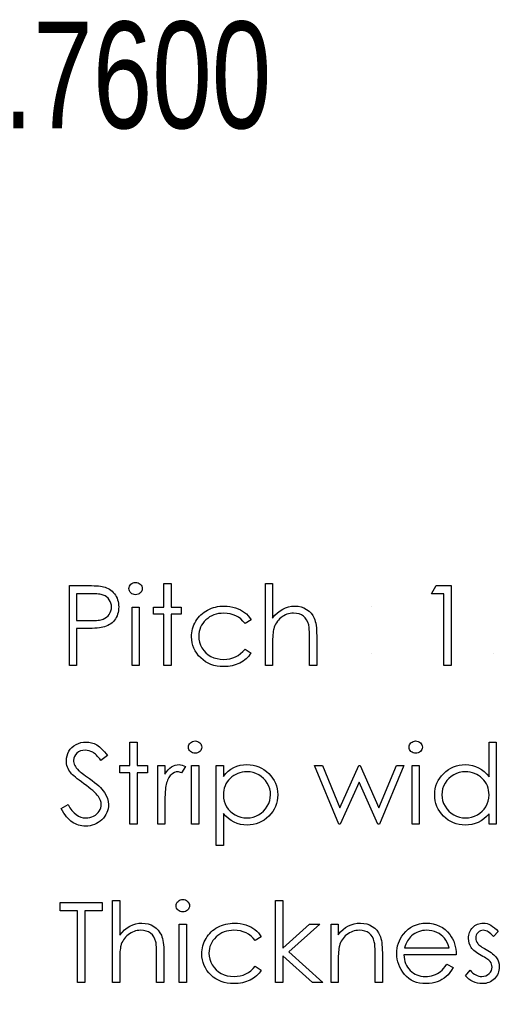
# Model space of a CAD drawing. Header units: inches. Extents: x 0.1 to 87.3, y 0.1 to 33.9.
# Tile 121 of 140: x 31.446 to 32.008, y 26.834 to 27.988. Entities that reach past the tile are written whole.
import ezdxf

# ---------------------------------------------------------------- set-up
doc = ezdxf.new("R2010")
doc.units = ezdxf.units.IN
doc.header["$MEASUREMENT"] = 0
doc.layers.add('DIMENSIONS', color=171, linetype='Continuous')
doc.styles.add('SLDTEXTSTYLE0', font='TXT', dxfattribs={"width": 0.75})
doc.dimstyles.new('SLDDIMSTYLE0', dxfattribs={"dimtxt": 0.125, "dimasz": 0.13, "dimexe": 0, "dimexo": 0.0625, "dimgap": 0.03125, "dimtad": 0, "dimtih": 1, "dimtoh": 1, "dimdec": 4, "dimlfac": 1.333333, "dimrnd": 1e-09, "dimzin": 4, "dimdsep": 46, "dimtxsty": 'SLDTEXTSTYLE0', "dimsah": 1, "dimcen": 0.09, "dimadec": 0, "dimazin": 1, "dimtfac": 1, "dimtdec": 4, "dimtofl": 0, "dimtmove": 0, "dimatfit": 3, "dimfxl": 0, "dimfrac": 2, "dimtolj": 1, "dimtzin": 12, "dimarcsym": 0})

# ---------------------------------------------------------------- blocks, each defined once
blk = doc.blocks.new('_D')
at = {"layer": 'DIMENSIONS'}
for p, q in [((31.357, 27.9235), (31.107, 27.9235)), ((31.107, 27.9235), (31.107, 27.3246)), ((31.107, 22.2546), (31.107, 27.3246))]:
    blk.add_line(p, q, dxfattribs=at)
for points in [[(31.107, 27.3246), (31.087, 27.1946), (31.127, 27.1946)], [(31.107, 22.2546), (31.127, 22.3846), (31.087, 22.3846)]]:
    blk.add_solid(points, dxfattribs=at)
at = {"layer": 'DIMENSIONS', "insert": (31.357, 27.9854), "char_height": 0.125, "attachment_point": 1, "style": 'SLDTEXTSTYLE0'}
blk.add_mtext('6.7600', dxfattribs=at)

msp = doc.modelspace()

# ---------------------------------------------------------------- linework, layer by layer
at = {"color": 7, "linetype": 'Continuous'}
for p, q in [((31.857945, 27.300515), (31.857945, 27.300515)), ((31.857945, 27.245227), (31.857945, 27.245227)), ((32.000974, 27.245227), (32.000974, 27.245227))]:
    msp.add_line(p, q, dxfattribs=at)
at = {"color": 7, "linetype": 'Continuous', "flags": 128}
for points in [[(31.503979, 27.324554), (31.522364, 27.324554), (31.522364, 27.324554), (31.526158, 27.324535), (31.529632, 27.32446), (31.532787, 27.324347), (31.535623, 27.324197), (31.538121, 27.324009), (31.540318, 27.323765), (31.542177, 27.323483), (31.543717, 27.323145), (31.543717, 27.323145), (31.545652, 27.322582), (31.547492, 27.321887), (31.549239, 27.321061), (31.55091, 27.320103), (31.552469, 27.319014), (31.553953, 27.317793), (31.555342, 27.316441), (31.556638, 27.314957), (31.557821, 27.313361), (31.558835, 27.311671), (31.559699, 27.309868), (31.560413, 27.30799), (31.560957, 27.30598), (31.561352, 27.303896), (31.561596, 27.301698), (31.561671, 27.299407), (31.561671, 27.299407), (31.561596, 27.297097), (31.561352, 27.2949), (31.560976, 27.292797), (31.560432, 27.290806), (31.559718, 27.288909), (31.558873, 27.287125), (31.557859, 27.285435), (31.556694, 27.283857), (31.555399, 27.282392), (31.553971, 27.28104), (31.552431, 27.27982), (31.550779, 27.27873), (31.548995, 27.277773), (31.547098, 27.276927), (31.545088, 27.276214), (31.542966, 27.275613), (31.542966, 27.275613), (31.541201, 27.275256), (31.539079, 27.274937), (31.536619, 27.274674), (31.533802, 27.274467), (31.530646, 27.274298), (31.527153, 27.274167), (31.523303, 27.274092), (31.519097, 27.274073), (31.519097, 27.274073), (31.512392, 27.274073), (31.512392, 27.274073), (31.512392, 27.230804), (31.512392, 27.230804), (31.503979, 27.230804), (31.503979, 27.230804), (31.503979, 27.324554)], [(31.581465, 27.328159), (31.583024, 27.328028), (31.58447, 27.327634), (31.585803, 27.326958), (31.587005, 27.326037), (31.58802, 27.324929), (31.588733, 27.32369), (31.589165, 27.322356), (31.589315, 27.32091), (31.589315, 27.32091), (31.589165, 27.319502), (31.588733, 27.318187), (31.58802, 27.316967), (31.587005, 27.315859), (31.585803, 27.314938), (31.58447, 27.314262), (31.583024, 27.313868), (31.581465, 27.313736), (31.581465, 27.313736), (31.579925, 27.313868), (31.578517, 27.314262), (31.577183, 27.314938), (31.575982, 27.315859), (31.574986, 27.316967), (31.574273, 27.318187), (31.573841, 27.319502), (31.57369, 27.32091), (31.57369, 27.32091), (31.573841, 27.322356), (31.574273, 27.32369), (31.574986, 27.324929), (31.575982, 27.326037), (31.577183, 27.326958), (31.578517, 27.327634), (31.579925, 27.328028), (31.581465, 27.328159)], [(31.614556, 27.326958), (31.622969, 27.326958), (31.622969, 27.326958), (31.622969, 27.299313), (31.622969, 27.299313), (31.634988, 27.299313), (31.634988, 27.299313), (31.634988, 27.2909), (31.634988, 27.2909), (31.622969, 27.2909), (31.622969, 27.2909), (31.622969, 27.230804), (31.622969, 27.230804), (31.614556, 27.230804), (31.614556, 27.230804), (31.614556, 27.2909), (31.614556, 27.2909), (31.602537, 27.2909), (31.602537, 27.2909), (31.602537, 27.299313), (31.602537, 27.299313), (31.614556, 27.299313), (31.614556, 27.299313), (31.614556, 27.326958)], [(31.733546, 27.326958), (31.74196, 27.326958), (31.74196, 27.326958), (31.74196, 27.286374), (31.74196, 27.286374), (31.744739, 27.289698), (31.747669, 27.292571), (31.750711, 27.295013), (31.753904, 27.296985), (31.757228, 27.298525), (31.760702, 27.299633), (31.764289, 27.30029), (31.768026, 27.300515), (31.768026, 27.300515), (31.77182, 27.300271), (31.775388, 27.299557), (31.778731, 27.298337), (31.781848, 27.296647), (31.784665, 27.294543), (31.787107, 27.292121), (31.789135, 27.289341), (31.790769, 27.286242), (31.791445, 27.284496), (31.792027, 27.282505), (31.792515, 27.280308), (31.792929, 27.277866), (31.793229, 27.275181), (31.793454, 27.272289), (31.793605, 27.269153), (31.793642, 27.265791), (31.793642, 27.265791), (31.793642, 27.230804), (31.793642, 27.230804), (31.785229, 27.230804), (31.785229, 27.230804), (31.785229, 27.26303), (31.785229, 27.26303), (31.78521, 27.265828), (31.785172, 27.268383), (31.785097, 27.270693), (31.784985, 27.272777), (31.784853, 27.274599), (31.784684, 27.276176), (31.784478, 27.277528), (31.784252, 27.278618), (31.784252, 27.278618), (31.783238, 27.281773), (31.781886, 27.284515), (31.780196, 27.286825), (31.778149, 27.288721), (31.775764, 27.290205), (31.773041, 27.291257), (31.769961, 27.291895), (31.766543, 27.292102), (31.766543, 27.292102), (31.764514, 27.292027), (31.762543, 27.291782), (31.760608, 27.291369), (31.758749, 27.290806), (31.756927, 27.290055), (31.755181, 27.289172), (31.753472, 27.288102), (31.751819, 27.286881), (31.75026, 27.285529), (31.748852, 27.28412), (31.747575, 27.282618), (31.746429, 27.28104), (31.745434, 27.279388), (31.74457, 27.27766), (31.743838, 27.275838), (31.743255, 27.27396), (31.743255, 27.27396), (31.742955, 27.272589), (31.742692, 27.270955), (31.742467, 27.269059), (31.742279, 27.26688), (31.742147, 27.264458), (31.742035, 27.261753), (31.741978, 27.258805), (31.74196, 27.255575), (31.74196, 27.255575), (31.74196, 27.230804), (31.74196, 27.230804), (31.733546, 27.230804), (31.733546, 27.230804), (31.733546, 27.326958)], [(31.93376, 27.324554), (31.951094, 27.324554), (31.951094, 27.324554), (31.951094, 27.230804), (31.951094, 27.230804), (31.942681, 27.230804), (31.942681, 27.230804), (31.942681, 27.314938), (31.942681, 27.314938), (31.928258, 27.314938), (31.928258, 27.314938), (31.93376, 27.324554)], [(31.512392, 27.314938), (31.512392, 27.283688), (31.512392, 27.283688), (31.528806, 27.283482), (31.528806, 27.283482), (31.53121, 27.2835), (31.533445, 27.283594), (31.535511, 27.283726), (31.537426, 27.283914), (31.539154, 27.284158), (31.540731, 27.284439), (31.542121, 27.284796), (31.543361, 27.285191), (31.545539, 27.286186), (31.547492, 27.287444), (31.549164, 27.288984), (31.55061, 27.290768), (31.551774, 27.292759), (31.5526, 27.294844), (31.553089, 27.29706), (31.553258, 27.29937), (31.553258, 27.29937), (31.553089, 27.301623), (31.5526, 27.303802), (31.551774, 27.305868), (31.55061, 27.307839), (31.549182, 27.309624), (31.547567, 27.311126), (31.545708, 27.312365), (31.543661, 27.313304), (31.542497, 27.31368), (31.541163, 27.314018), (31.539642, 27.3143), (31.537971, 27.314525), (31.536111, 27.314713), (31.534102, 27.314844), (31.531905, 27.31492), (31.529538, 27.314938), (31.529538, 27.314938), (31.512392, 27.314938)], [(31.577296, 27.299313), (31.58571, 27.299313), (31.58571, 27.299313), (31.58571, 27.230804), (31.58571, 27.230804), (31.577296, 27.230804), (31.577296, 27.230804), (31.577296, 27.299313)], [(31.716719, 27.284458), (31.709677, 27.280083), (31.709677, 27.280083), (31.707292, 27.2829), (31.704681, 27.285341), (31.701883, 27.287407), (31.698878, 27.289097), (31.695648, 27.290412), (31.692211, 27.291351), (31.688587, 27.291914), (31.684737, 27.292102), (31.684737, 27.292102), (31.681657, 27.29197), (31.67869, 27.291613), (31.675873, 27.290994), (31.673187, 27.290149), (31.670633, 27.289041), (31.66821, 27.287688), (31.665919, 27.286111), (31.663759, 27.28427), (31.661806, 27.282261), (31.660116, 27.280139), (31.65867, 27.277923), (31.657506, 27.275594), (31.656585, 27.273171), (31.655947, 27.270636), (31.655553, 27.267988), (31.655421, 27.265246), (31.655421, 27.265246), (31.655665, 27.261659), (31.656379, 27.258185), (31.657581, 27.254805), (31.659252, 27.251537), (31.661356, 27.248513), (31.663816, 27.245828), (31.666614, 27.243518), (31.669788, 27.241565), (31.673243, 27.240006), (31.676887, 27.238898), (31.680737, 27.238241), (31.684793, 27.238015), (31.684793, 27.238015), (31.688512, 27.238203), (31.692061, 27.238766), (31.695423, 27.239705), (31.698634, 27.24102), (31.701658, 27.24271), (31.704493, 27.244776), (31.707179, 27.247217), (31.709677, 27.250034), (31.709677, 27.250034), (31.716719, 27.245415), (31.716719, 27.245415), (31.715442, 27.243593), (31.714052, 27.241865), (31.71255, 27.24025), (31.710954, 27.238748), (31.709264, 27.237339), (31.707442, 27.236043), (31.705526, 27.234841), (31.703517, 27.233752), (31.701413, 27.232776), (31.699235, 27.23193), (31.697, 27.231217), (31.694671, 27.230635), (31.692286, 27.230184), (31.689807, 27.229865), (31.687272, 27.229658), (31.684662, 27.229602), (31.684662, 27.229602), (31.68068, 27.229752), (31.676887, 27.23024), (31.673262, 27.231029), (31.669807, 27.232137), (31.66652, 27.233564), (31.663403, 27.235311), (31.660473, 27.237377), (31.657712, 27.239762), (31.655196, 27.242372), (31.653036, 27.245133), (31.651196, 27.248006), (31.649693, 27.25103), (31.64851, 27.254204), (31.647684, 27.25749), (31.647177, 27.260927), (31.647008, 27.264495), (31.647008, 27.264495), (31.647083, 27.266918), (31.647327, 27.269303), (31.647703, 27.27165), (31.648266, 27.273941), (31.648961, 27.276195), (31.649825, 27.278411), (31.650839, 27.280571), (31.652003, 27.282693), (31.653318, 27.28474), (31.654745, 27.286656), (31.656285, 27.288477), (31.657956, 27.290167), (31.659722, 27.291745), (31.661619, 27.29321), (31.663647, 27.294562), (31.665769, 27.295801), (31.667985, 27.296909), (31.670276, 27.297867), (31.672624, 27.298675), (31.675046, 27.299332), (31.677525, 27.299858), (31.680061, 27.300215), (31.682671, 27.30044), (31.685357, 27.300515), (31.685357, 27.300515), (31.688718, 27.300384), (31.692042, 27.299989), (31.695291, 27.299351), (31.698484, 27.298431), (31.701526, 27.297304), (31.704343, 27.296027), (31.706897, 27.294581), (31.709226, 27.292984), (31.711348, 27.2912), (31.713301, 27.289191), (31.715104, 27.286937), (31.716719, 27.284458)], [(31.494363, 27.063111), (31.502289, 27.067863), (31.502289, 27.067863), (31.504561, 27.064201), (31.506909, 27.061027), (31.50935, 27.058341), (31.511885, 27.056144), (31.514496, 27.054435), (31.5172, 27.053214), (31.519998, 27.052482), (31.522872, 27.052238), (31.522872, 27.052238), (31.525332, 27.052369), (31.527717, 27.052782), (31.530027, 27.053458), (31.532262, 27.054416), (31.534327, 27.055599), (31.53613, 27.056989), (31.53767, 27.058548), (31.538947, 27.060294), (31.539943, 27.062172), (31.540675, 27.064107), (31.541088, 27.066079), (31.541238, 27.068126), (31.541238, 27.068126), (31.541032, 27.070454), (31.540393, 27.072783), (31.539342, 27.075055), (31.537877, 27.077328), (31.537877, 27.077328), (31.5366, 27.078924), (31.535097, 27.080596), (31.533332, 27.082342), (31.531341, 27.084183), (31.529107, 27.086079), (31.526646, 27.08807), (31.523923, 27.090136), (31.520975, 27.092277), (31.520975, 27.092277), (31.518026, 27.094399), (31.515378, 27.09639), (31.513031, 27.098211), (31.510965, 27.099883), (31.509181, 27.101404), (31.507697, 27.102756), (31.506514, 27.103977), (31.505613, 27.105028), (31.505613, 27.105028), (31.504392, 27.1067), (31.503322, 27.10839), (31.50242, 27.110118), (31.501688, 27.111902), (31.501105, 27.113686), (31.500692, 27.115526), (31.500448, 27.117404), (31.500373, 27.119301), (31.500373, 27.119301), (31.500561, 27.122268), (31.501124, 27.125123), (31.502044, 27.127827), (31.50334, 27.1304), (31.504993, 27.132767), (31.506927, 27.134889), (31.509181, 27.13671), (31.511716, 27.138288), (31.514477, 27.139546), (31.517369, 27.140466), (31.520355, 27.140992), (31.523473, 27.14118), (31.523473, 27.14118), (31.526778, 27.140973), (31.529989, 27.140335), (31.533069, 27.139264), (31.536055, 27.137781), (31.537539, 27.136842), (31.539022, 27.135734), (31.540544, 27.134438), (31.542084, 27.132973), (31.543642, 27.13132), (31.54522, 27.129499), (31.546835, 27.127489), (31.54845, 27.125311), (31.54845, 27.125311), (31.540844, 27.119545), (31.540844, 27.119545), (31.539454, 27.121311), (31.538121, 27.122907), (31.536844, 27.124353), (31.535604, 27.12563), (31.53444, 27.126757), (31.533313, 27.127733), (31.532224, 27.12856), (31.53121, 27.129217), (31.529182, 27.13025), (31.527059, 27.130982), (31.524843, 27.131414), (31.522534, 27.131565), (31.522534, 27.131565), (31.519641, 27.131358), (31.517031, 27.130701), (31.514702, 27.12963), (31.512636, 27.128128), (31.510946, 27.126325), (31.509744, 27.124315), (31.509031, 27.122099), (31.508787, 27.119696), (31.508787, 27.119696), (31.508862, 27.118193), (31.509125, 27.11671), (31.509519, 27.115245), (31.510101, 27.113799), (31.510909, 27.112334), (31.511979, 27.110813), (31.513331, 27.109235), (31.514965, 27.107582), (31.514965, 27.107582), (31.515585, 27.107038), (31.516468, 27.106324), (31.517632, 27.105442), (31.519078, 27.104352), (31.520787, 27.103094), (31.522778, 27.101667), (31.525031, 27.100052), (31.527567, 27.098249), (31.527567, 27.098249), (31.530609, 27.096014), (31.533407, 27.093854), (31.535942, 27.091751), (31.538234, 27.089704), (31.540281, 27.087732), (31.542084, 27.085816), (31.543642, 27.083957), (31.544938, 27.082154), (31.547004, 27.078624), (31.548469, 27.075093), (31.549351, 27.071544), (31.549652, 27.067994), (31.549652, 27.067994), (31.549539, 27.065478), (31.549164, 27.063036), (31.548563, 27.060689), (31.547699, 27.058416), (31.54661, 27.056219), (31.545257, 27.054116), (31.54368, 27.052106), (31.541839, 27.050172), (31.53983, 27.048407), (31.537727, 27.046867), (31.535511, 27.045571), (31.533201, 27.044519), (31.530778, 27.043693), (31.528243, 27.043092), (31.525613, 27.042735), (31.522872, 27.042622), (31.522872, 27.042622), (31.520749, 27.042697), (31.518665, 27.042923), (31.516637, 27.04328), (31.514665, 27.043805), (31.512749, 27.044463), (31.510871, 27.04527), (31.509049, 27.046228), (31.507265, 27.047336), (31.505538, 27.048613), (31.503847, 27.050097), (31.502176, 27.051768), (31.500542, 27.053646), (31.498946, 27.055712), (31.497387, 27.057984), (31.495866, 27.060445), (31.494363, 27.063111)], [(31.574892, 27.14118), (31.583306, 27.14118), (31.583306, 27.14118), (31.583306, 27.113536), (31.583306, 27.113536), (31.595325, 27.113536), (31.595325, 27.113536), (31.595325, 27.105122), (31.595325, 27.105122), (31.583306, 27.105122), (31.583306, 27.105122), (31.583306, 27.045026), (31.583306, 27.045026), (31.574892, 27.045026), (31.574892, 27.045026), (31.574892, 27.105122), (31.574892, 27.105122), (31.562873, 27.105122), (31.562873, 27.105122), (31.562873, 27.113536), (31.562873, 27.113536), (31.574892, 27.113536), (31.574892, 27.113536), (31.574892, 27.14118)], [(31.651177, 27.142382), (31.652736, 27.14225), (31.654182, 27.141856), (31.655515, 27.14118), (31.656717, 27.14026), (31.657731, 27.139152), (31.658445, 27.137912), (31.658877, 27.136579), (31.659027, 27.135133), (31.659027, 27.135133), (31.658877, 27.133724), (31.658445, 27.13241), (31.657731, 27.131189), (31.656717, 27.130081), (31.655515, 27.129161), (31.654182, 27.128485), (31.652736, 27.12809), (31.651177, 27.127959), (31.651177, 27.127959), (31.649637, 27.12809), (31.648228, 27.128485), (31.646895, 27.129161), (31.645693, 27.130081), (31.644698, 27.131189), (31.643984, 27.13241), (31.643552, 27.133724), (31.643402, 27.135133), (31.643402, 27.135133), (31.643552, 27.136579), (31.643984, 27.137912), (31.644698, 27.139152), (31.645693, 27.14026), (31.646895, 27.14118), (31.648228, 27.141856), (31.649637, 27.14225), (31.651177, 27.142382)], [(31.90959, 27.142382), (31.911149, 27.14225), (31.912595, 27.141856), (31.913928, 27.14118), (31.91513, 27.14026), (31.916145, 27.139152), (31.916858, 27.137912), (31.91729, 27.136579), (31.91744, 27.135133), (31.91744, 27.135133), (31.91729, 27.133724), (31.916858, 27.13241), (31.916145, 27.131189), (31.91513, 27.130081), (31.913928, 27.129161), (31.912595, 27.128485), (31.911149, 27.12809), (31.90959, 27.127959), (31.90959, 27.127959), (31.90805, 27.12809), (31.906642, 27.128485), (31.905308, 27.129161), (31.904107, 27.130081), (31.903111, 27.131189), (31.902398, 27.13241), (31.901966, 27.133724), (31.901815, 27.135133), (31.901815, 27.135133), (31.901966, 27.136579), (31.902398, 27.137912), (31.903111, 27.139152), (31.904107, 27.14026), (31.905308, 27.14118), (31.906642, 27.141856), (31.90805, 27.14225), (31.90959, 27.142382)], [(32.003979, 27.14118), (32.003979, 27.045026), (32.003979, 27.045026), (31.995565, 27.045026), (31.995565, 27.045026), (31.995565, 27.056876), (31.995565, 27.056876), (31.992654, 27.053721), (31.989593, 27.051017), (31.986326, 27.048763), (31.982908, 27.04696), (31.979321, 27.04559), (31.975583, 27.044613), (31.971658, 27.044012), (31.967583, 27.043824), (31.967583, 27.043824), (31.963959, 27.043993), (31.960465, 27.044482), (31.957104, 27.045289), (31.953874, 27.046416), (31.950794, 27.047881), (31.947826, 27.049665), (31.945009, 27.051768), (31.942324, 27.05421), (31.939864, 27.056876), (31.937742, 27.059675), (31.935957, 27.062623), (31.934474, 27.065722), (31.933328, 27.068952), (31.932521, 27.072314), (31.932032, 27.075825), (31.931863, 27.079469), (31.931863, 27.079469), (31.932032, 27.083037), (31.932521, 27.086492), (31.933347, 27.089798), (31.934511, 27.09299), (31.935995, 27.096033), (31.937798, 27.098944), (31.939939, 27.101742), (31.942418, 27.10439), (31.945122, 27.106812), (31.947977, 27.108916), (31.950944, 27.1107), (31.954061, 27.112146), (31.95731, 27.113292), (31.960691, 27.114099), (31.964203, 27.114569), (31.967846, 27.114738), (31.967846, 27.114738), (31.972034, 27.114512), (31.976015, 27.113836), (31.97979, 27.112691), (31.983358, 27.111113), (31.98672, 27.109085), (31.989894, 27.106606), (31.992823, 27.103657), (31.995565, 27.100277), (31.995565, 27.100277), (31.995565, 27.14118), (31.995565, 27.14118), (32.003979, 27.14118)], [(31.607344, 27.113536), (31.615758, 27.113536), (31.615758, 27.113536), (31.615758, 27.103451), (31.615758, 27.103451), (31.617673, 27.10623), (31.619645, 27.108597), (31.621655, 27.110531), (31.62372, 27.112071), (31.625843, 27.113235), (31.628021, 27.11408), (31.630218, 27.114569), (31.632472, 27.114738), (31.632472, 27.114738), (31.634218, 27.114587), (31.636021, 27.114155), (31.637881, 27.113423), (31.639796, 27.11239), (31.639796, 27.11239), (31.635176, 27.105103), (31.635176, 27.105103), (31.633956, 27.105629), (31.632829, 27.106024), (31.631796, 27.106249), (31.630876, 27.106324), (31.630876, 27.106324), (31.628866, 27.106099), (31.626875, 27.105423), (31.624941, 27.104296), (31.623026, 27.102718), (31.622105, 27.101761), (31.621241, 27.100671), (31.620453, 27.099469), (31.619701, 27.098136), (31.619007, 27.096671), (31.618368, 27.095094), (31.617786, 27.093385), (31.61726, 27.091563), (31.61726, 27.091563), (31.616903, 27.089929), (31.616603, 27.08792), (31.61634, 27.085535), (31.616133, 27.082774), (31.615964, 27.079657), (31.615852, 27.076163), (31.615776, 27.072295), (31.615758, 27.06805), (31.615758, 27.06805), (31.615758, 27.045026), (31.615758, 27.045026), (31.607344, 27.045026), (31.607344, 27.045026), (31.607344, 27.113536)], [(31.647008, 27.113536), (31.655421, 27.113536), (31.655421, 27.113536), (31.655421, 27.045026), (31.655421, 27.045026), (31.647008, 27.045026), (31.647008, 27.045026), (31.647008, 27.113536)], [(31.675854, 27.113536), (31.684267, 27.113536), (31.684267, 27.113536), (31.684267, 27.100859), (31.684267, 27.100859), (31.687028, 27.10424), (31.689976, 27.107113), (31.693131, 27.109517), (31.696493, 27.111414), (31.700061, 27.11286), (31.703817, 27.113911), (31.70778, 27.114531), (31.711949, 27.114738), (31.711949, 27.114738), (31.715592, 27.114569), (31.719123, 27.114099), (31.722503, 27.113292), (31.725752, 27.112146), (31.72887, 27.1107), (31.731837, 27.108916), (31.734692, 27.106812), (31.737396, 27.10439), (31.739875, 27.101742), (31.742016, 27.098944), (31.743838, 27.096033), (31.745321, 27.09299), (31.746486, 27.089798), (31.747312, 27.086492), (31.7478, 27.083037), (31.747969, 27.079469), (31.747969, 27.079469), (31.7478, 27.075825), (31.747312, 27.072314), (31.746504, 27.068952), (31.745359, 27.065722), (31.743875, 27.062623), (31.742072, 27.059675), (31.73995, 27.056876), (31.73749, 27.05421), (31.734804, 27.051768), (31.731987, 27.049665), (31.72902, 27.047881), (31.72594, 27.046416), (31.72271, 27.045289), (31.719348, 27.044482), (31.715837, 27.043993), (31.712212, 27.043824), (31.712212, 27.043824), (31.708137, 27.044031), (31.704212, 27.044688), (31.700474, 27.04574), (31.696887, 27.047242), (31.693488, 27.049158), (31.690239, 27.051505), (31.687178, 27.054266), (31.684267, 27.05744), (31.684267, 27.05744), (31.684267, 27.019786), (31.684267, 27.019786), (31.675854, 27.019786), (31.675854, 27.019786), (31.675854, 27.113536)], [(31.791238, 27.113536), (31.800272, 27.113536), (31.800272, 27.113536), (31.820686, 27.064257), (31.820686, 27.064257), (31.843053, 27.113536), (31.843053, 27.113536), (31.84448, 27.113536), (31.84448, 27.113536), (31.866359, 27.064257), (31.866359, 27.064257), (31.88696, 27.113536), (31.88696, 27.113536), (31.895806, 27.113536), (31.895806, 27.113536), (31.867166, 27.045026), (31.867166, 27.045026), (31.86542, 27.045026), (31.86542, 27.045026), (31.843522, 27.094305), (31.843522, 27.094305), (31.821174, 27.045026), (31.821174, 27.045026), (31.819615, 27.045026), (31.819615, 27.045026), (31.791238, 27.113536)], [(31.905421, 27.113536), (31.913835, 27.113536), (31.913835, 27.113536), (31.913835, 27.045026), (31.913835, 27.045026), (31.905421, 27.045026), (31.905421, 27.045026), (31.905421, 27.113536)], [(31.711874, 27.106324), (31.709019, 27.106212), (31.706277, 27.105836), (31.703648, 27.105235), (31.701132, 27.104371), (31.698728, 27.103282), (31.696456, 27.101948), (31.694277, 27.100352), (31.69223, 27.09853), (31.690371, 27.096521), (31.688756, 27.094399), (31.687385, 27.092145), (31.686258, 27.089779), (31.685394, 27.0873), (31.684774, 27.08469), (31.684399, 27.081966), (31.684267, 27.079131), (31.684267, 27.079131), (31.684493, 27.075412), (31.68515, 27.0719), (31.686258, 27.068558), (31.687817, 27.065421), (31.689789, 27.062548), (31.692155, 27.059975), (31.694897, 27.057721), (31.698014, 27.055787), (31.701376, 27.054228), (31.704831, 27.05312), (31.708362, 27.052463), (31.712005, 27.052238), (31.712005, 27.052238), (31.715574, 27.052463), (31.719029, 27.053139), (31.722391, 27.054247), (31.725621, 27.055825), (31.728645, 27.057797), (31.731349, 27.060125), (31.733715, 27.062811), (31.735762, 27.065853), (31.737415, 27.069121), (31.738617, 27.072464), (31.739312, 27.075882), (31.739556, 27.079375), (31.739556, 27.079375), (31.73933, 27.082887), (31.738617, 27.086305), (31.737452, 27.089648), (31.7358, 27.092878), (31.733771, 27.095901), (31.731405, 27.098549), (31.72872, 27.100859), (31.725715, 27.102794), (31.722466, 27.104334), (31.719085, 27.105442), (31.715555, 27.106099), (31.711874, 27.106324)], [(31.967959, 27.106324), (31.964278, 27.106099), (31.960747, 27.105442), (31.957367, 27.104334), (31.954118, 27.102794), (31.951113, 27.100859), (31.948427, 27.098549), (31.946061, 27.095901), (31.944014, 27.092878), (31.94238, 27.089648), (31.941216, 27.086305), (31.940502, 27.082887), (31.940277, 27.079375), (31.940277, 27.079375), (31.940521, 27.075882), (31.941216, 27.072464), (31.942399, 27.069121), (31.944052, 27.065853), (31.946117, 27.062811), (31.948484, 27.060125), (31.951188, 27.057797), (31.954212, 27.055825), (31.957461, 27.054247), (31.960822, 27.053139), (31.964297, 27.052463), (31.967884, 27.052238), (31.967884, 27.052238), (31.971527, 27.052463), (31.975076, 27.05312), (31.978513, 27.054228), (31.981856, 27.055787), (31.984955, 27.057721), (31.987697, 27.059975), (31.990025, 27.062548), (31.991997, 27.065421), (31.993556, 27.068558), (31.994683, 27.0719), (31.99534, 27.075412), (31.995565, 27.079131), (31.995565, 27.079131), (31.995434, 27.081966), (31.995058, 27.08469), (31.994439, 27.0873), (31.993575, 27.089779), (31.992448, 27.092145), (31.991077, 27.094399), (31.989462, 27.096521), (31.987584, 27.09853), (31.985537, 27.100352), (31.983377, 27.101948), (31.981086, 27.103282), (31.978701, 27.104371), (31.976184, 27.105235), (31.973555, 27.105836), (31.970813, 27.106212), (31.967959, 27.106324)], [(31.493161, 26.943383), (31.493162, 26.952999), (31.493162, 26.952999), (31.54244, 26.952999), (31.54244, 26.952999), (31.54244, 26.943383), (31.54244, 26.943383), (31.522008, 26.943383), (31.522008, 26.943383), (31.522008, 26.859249), (31.522008, 26.859249), (31.513594, 26.859249), (31.513594, 26.859249), (31.513594, 26.943383), (31.513594, 26.943383), (31.493162, 26.943383)], [(31.554459, 26.955402), (31.562873, 26.955402), (31.562873, 26.955402), (31.562873, 26.914819), (31.562873, 26.914819), (31.565652, 26.918143), (31.568582, 26.921016), (31.571625, 26.923458), (31.574817, 26.925429), (31.578141, 26.926969), (31.581616, 26.928077), (31.585203, 26.928735), (31.58894, 26.92896), (31.58894, 26.92896), (31.592733, 26.928716), (31.596302, 26.928002), (31.599644, 26.926782), (31.602762, 26.925091), (31.605579, 26.922988), (31.60802, 26.920565), (31.610049, 26.917786), (31.611682, 26.914687), (31.612358, 26.912941), (31.612941, 26.91095), (31.613429, 26.908753), (31.613842, 26.906311), (31.614143, 26.903626), (31.614368, 26.900734), (31.614518, 26.897597), (31.614556, 26.894236), (31.614556, 26.894236), (31.614556, 26.859249), (31.614556, 26.859249), (31.606142, 26.859249), (31.606142, 26.859249), (31.606142, 26.891475), (31.606142, 26.891475), (31.606123, 26.894273), (31.606086, 26.896827), (31.606011, 26.899137), (31.605898, 26.901222), (31.605767, 26.903044), (31.605598, 26.904621), (31.605391, 26.905973), (31.605166, 26.907063), (31.605166, 26.907063), (31.604152, 26.910218), (31.602799, 26.91296), (31.601109, 26.915269), (31.599062, 26.917166), (31.596677, 26.91865), (31.593954, 26.919702), (31.590874, 26.92034), (31.587456, 26.920547), (31.587456, 26.920547), (31.585428, 26.920472), (31.583456, 26.920227), (31.581522, 26.919814), (31.579662, 26.919251), (31.577841, 26.9185), (31.576094, 26.917617), (31.574385, 26.916546), (31.572733, 26.915326), (31.571174, 26.913974), (31.569765, 26.912565), (31.568488, 26.911063), (31.567343, 26.909485), (31.566347, 26.907833), (31.565483, 26.906105), (31.564751, 26.904283), (31.564169, 26.902405), (31.564169, 26.902405), (31.563868, 26.901034), (31.563605, 26.8994), (31.56338, 26.897504), (31.563192, 26.895325), (31.563061, 26.892902), (31.562948, 26.890198), (31.562892, 26.88725), (31.562873, 26.884019), (31.562873, 26.884019), (31.562873, 26.859249), (31.562873, 26.859249), (31.55446, 26.859249), (31.55446, 26.859249), (31.55446, 26.955402)], [(31.636754, 26.956604), (31.638313, 26.956473), (31.639759, 26.956078), (31.641092, 26.955402), (31.642294, 26.954482), (31.643308, 26.953374), (31.644022, 26.952135), (31.644454, 26.950801), (31.644604, 26.949355), (31.644604, 26.949355), (31.644454, 26.947947), (31.644022, 26.946632), (31.643308, 26.945411), (31.642294, 26.944303), (31.641092, 26.943383), (31.639759, 26.942707), (31.638313, 26.942313), (31.636754, 26.942181), (31.636754, 26.942181), (31.635214, 26.942313), (31.633805, 26.942707), (31.632472, 26.943383), (31.63127, 26.944303), (31.630275, 26.945411), (31.629561, 26.946632), (31.629129, 26.947947), (31.628979, 26.949355), (31.628979, 26.949355), (31.629129, 26.950801), (31.629561, 26.952135), (31.630275, 26.953374), (31.63127, 26.954482), (31.632472, 26.955402), (31.633805, 26.956078), (31.635214, 26.956473), (31.636754, 26.956604)], [(31.745565, 26.955402), (31.753979, 26.955402), (31.753979, 26.955402), (31.753979, 26.899813), (31.753979, 26.899813), (31.785154, 26.927758), (31.785154, 26.927758), (31.797248, 26.927758), (31.797248, 26.927758), (31.761078, 26.895306), (31.761078, 26.895306), (31.800854, 26.859249), (31.800854, 26.859249), (31.788778, 26.859249), (31.788778, 26.859249), (31.753979, 26.890818), (31.753979, 26.890818), (31.753979, 26.859249), (31.753979, 26.859249), (31.745565, 26.859249), (31.745565, 26.859249), (31.745565, 26.955402)], [(31.728738, 26.912903), (31.721696, 26.908527), (31.721696, 26.908527), (31.719311, 26.911344), (31.7167, 26.913786), (31.713902, 26.915852), (31.710897, 26.917542), (31.707667, 26.918856), (31.70423, 26.919795), (31.700606, 26.920359), (31.696756, 26.920547), (31.696756, 26.920547), (31.693676, 26.920415), (31.690709, 26.920058), (31.687892, 26.919439), (31.685206, 26.918594), (31.682652, 26.917485), (31.68023, 26.916133), (31.677938, 26.914556), (31.675779, 26.912715), (31.673826, 26.910706), (31.672135, 26.908584), (31.670689, 26.906368), (31.669525, 26.904039), (31.668605, 26.901616), (31.667966, 26.899081), (31.667572, 26.896433), (31.66744, 26.893691), (31.66744, 26.893691), (31.667684, 26.890104), (31.668398, 26.88663), (31.6696, 26.883249), (31.671271, 26.879982), (31.673375, 26.876958), (31.675835, 26.874273), (31.678633, 26.871963), (31.681807, 26.87001), (31.685263, 26.868451), (31.688906, 26.867343), (31.692756, 26.866685), (31.696812, 26.86646), (31.696812, 26.86646), (31.700531, 26.866648), (31.70408, 26.867211), (31.707442, 26.86815), (31.710653, 26.869465), (31.713677, 26.871155), (31.716513, 26.873221), (31.719198, 26.875662), (31.721696, 26.878479), (31.721696, 26.878479), (31.728738, 26.873859), (31.728738, 26.873859), (31.727461, 26.872038), (31.726072, 26.87031), (31.724569, 26.868695), (31.722973, 26.867193), (31.721283, 26.865784), (31.719461, 26.864488), (31.717546, 26.863286), (31.715536, 26.862197), (31.713433, 26.86122), (31.711254, 26.860375), (31.709019, 26.859662), (31.706691, 26.85908), (31.704306, 26.858629), (31.701827, 26.85831), (31.699291, 26.858103), (31.696681, 26.858047), (31.696681, 26.858047), (31.6927, 26.858197), (31.688906, 26.858685), (31.685281, 26.859474), (31.681826, 26.860582), (31.678539, 26.862009), (31.675422, 26.863756), (31.672492, 26.865822), (31.669732, 26.868207), (31.667215, 26.870817), (31.665055, 26.873578), (31.663215, 26.876451), (31.661712, 26.879475), (31.660529, 26.882649), (31.659703, 26.885935), (31.659196, 26.889372), (31.659027, 26.89294), (31.659027, 26.89294), (31.659102, 26.895363), (31.659346, 26.897748), (31.659722, 26.900095), (31.660285, 26.902386), (31.66098, 26.90464), (31.661844, 26.906856), (31.662858, 26.909016), (31.664022, 26.911138), (31.665337, 26.913185), (31.666764, 26.9151), (31.668304, 26.916922), (31.669976, 26.918612), (31.671741, 26.92019), (31.673638, 26.921655), (31.675666, 26.923007), (31.677788, 26.924246), (31.680004, 26.925354), (31.682295, 26.926312), (31.684643, 26.92712), (31.687066, 26.927777), (31.689544, 26.928303), (31.69208, 26.92866), (31.69469, 26.928885), (31.697376, 26.92896), (31.697376, 26.92896), (31.700737, 26.928829), (31.704061, 26.928434), (31.70731, 26.927796), (31.710503, 26.926876), (31.713545, 26.925749), (31.716362, 26.924472), (31.718916, 26.923026), (31.721245, 26.921429), (31.723367, 26.919645), (31.72532, 26.917636), (31.727123, 26.915382), (31.728738, 26.912903)], [(31.810469, 26.927758), (31.818883, 26.927758), (31.818883, 26.927758), (31.818883, 26.915401), (31.818883, 26.915401), (31.821643, 26.918706), (31.824535, 26.921542), (31.827578, 26.923871), (31.83077, 26.92573), (31.834095, 26.927138), (31.837569, 26.928153), (31.841193, 26.928754), (31.844949, 26.92896), (31.844949, 26.92896), (31.848743, 26.928716), (31.852311, 26.928002), (31.855654, 26.926782), (31.858771, 26.925091), (31.861588, 26.922988), (31.86403, 26.920547), (31.866058, 26.917767), (31.867692, 26.91465), (31.868368, 26.912903), (31.86895, 26.910912), (31.869439, 26.908715), (31.869852, 26.906274), (31.870152, 26.903607), (31.870378, 26.900715), (31.870528, 26.897579), (31.870565, 26.894236), (31.870565, 26.894236), (31.870565, 26.859249), (31.870565, 26.859249), (31.862152, 26.859249), (31.862152, 26.859249), (31.862152, 26.891475), (31.862152, 26.891475), (31.862133, 26.894273), (31.862096, 26.896827), (31.86202, 26.899137), (31.861908, 26.901222), (31.861758, 26.903044), (31.861588, 26.904621), (31.861382, 26.905973), (31.861157, 26.907063), (31.861157, 26.907063), (31.860199, 26.910218), (31.858865, 26.91296), (31.857175, 26.915269), (31.855128, 26.917166), (31.852724, 26.91865), (31.849982, 26.919702), (31.846902, 26.92034), (31.843485, 26.920547), (31.843485, 26.920547), (31.841456, 26.920472), (31.839484, 26.920227), (31.83755, 26.919814), (31.835691, 26.919251), (31.833869, 26.9185), (31.832104, 26.917617), (31.830395, 26.916546), (31.828742, 26.915326), (31.827183, 26.913974), (31.825775, 26.912565), (31.824498, 26.911063), (31.823352, 26.909485), (31.822357, 26.907833), (31.821493, 26.906105), (31.820761, 26.904283), (31.820178, 26.902405), (31.820178, 26.902405), (31.819878, 26.901015), (31.819615, 26.899363), (31.81939, 26.897466), (31.819202, 26.895287), (31.81907, 26.892865), (31.818958, 26.890179), (31.818901, 26.887231), (31.818883, 26.884019), (31.818883, 26.884019), (31.818883, 26.859249), (31.818883, 26.859249), (31.810469, 26.859249), (31.810469, 26.859249), (31.810469, 26.927758)], [(31.946023, 26.880883), (31.953498, 26.876958), (31.953498, 26.876958), (31.951658, 26.873822), (31.949686, 26.871005), (31.947582, 26.868488), (31.945329, 26.86631), (31.942944, 26.864413), (31.940427, 26.86276), (31.937742, 26.861333), (31.934925, 26.86015), (31.931939, 26.85923), (31.928765, 26.858572), (31.925403, 26.858178), (31.921854, 26.858047), (31.921854, 26.858047), (31.91791, 26.858216), (31.914191, 26.858723), (31.910698, 26.859568), (31.907412, 26.860751), (31.904369, 26.862272), (31.901534, 26.864131), (31.898904, 26.866329), (31.896519, 26.868864), (31.894378, 26.871606), (31.892519, 26.874442), (31.89096, 26.877371), (31.889683, 26.880395), (31.888669, 26.883494), (31.887956, 26.886667), (31.887543, 26.889954), (31.887392, 26.893316), (31.887392, 26.893316), (31.887524, 26.896471), (31.887881, 26.899551), (31.8885, 26.902537), (31.889364, 26.905447), (31.890472, 26.908264), (31.891824, 26.910988), (31.893439, 26.913636), (31.89528, 26.91619), (31.89528, 26.91619), (31.89789, 26.919176), (31.900707, 26.921786), (31.903731, 26.923965), (31.90698, 26.925767), (31.910435, 26.927157), (31.914098, 26.928171), (31.917966, 26.928754), (31.92206, 26.92896), (31.92206, 26.92896), (31.926267, 26.928754), (31.930267, 26.928115), (31.934042, 26.927063), (31.937591, 26.925598), (31.940934, 26.923702), (31.944052, 26.921373), (31.946963, 26.918631), (31.949648, 26.915476), (31.949648, 26.915476), (31.951376, 26.913016), (31.95286, 26.910424), (31.954137, 26.907664), (31.955169, 26.904771), (31.955996, 26.901729), (31.956597, 26.898536), (31.956954, 26.895194), (31.957104, 26.8917), (31.957104, 26.8917), (31.895806, 26.8917), (31.895806, 26.8917), (31.895975, 26.888996), (31.89635, 26.886405), (31.896951, 26.883944), (31.897778, 26.881616), (31.898792, 26.879418), (31.900031, 26.877334), (31.901496, 26.875381), (31.903168, 26.87354), (31.905008, 26.871888), (31.906942, 26.870441), (31.908989, 26.869221), (31.911149, 26.868225), (31.913403, 26.867455), (31.915769, 26.866911), (31.918229, 26.866573), (31.920802, 26.86646), (31.920802, 26.86646), (31.923319, 26.866554), (31.925779, 26.866854), (31.92822, 26.867362), (31.930624, 26.868056), (31.932934, 26.86892), (31.935056, 26.869934), (31.93699, 26.871061), (31.938756, 26.872319), (31.940465, 26.873841), (31.942249, 26.875794), (31.944108, 26.878123), (31.946024, 26.880883)], [(32.006382, 26.919213), (32.000674, 26.913335), (32.000674, 26.913335), (31.999171, 26.915025), (31.997669, 26.91649), (31.996166, 26.91773), (31.994701, 26.918744), (31.993218, 26.919533), (31.991753, 26.920096), (31.990288, 26.920434), (31.988842, 26.920547), (31.988842, 26.920547), (31.987077, 26.920378), (31.985443, 26.919852), (31.983922, 26.918988), (31.982551, 26.917767), (31.981405, 26.916321), (31.980598, 26.914781), (31.980109, 26.91311), (31.97994, 26.911326), (31.97994, 26.911326), (31.980091, 26.909711), (31.980523, 26.908152), (31.981255, 26.906612), (31.982269, 26.905109), (31.982269, 26.905109), (31.982926, 26.904339), (31.983753, 26.903551), (31.984729, 26.902706), (31.985875, 26.901842), (31.987189, 26.90094), (31.988654, 26.90002), (31.990269, 26.899043), (31.992053, 26.898048), (31.992053, 26.898048), (31.994232, 26.896809), (31.996223, 26.895588), (31.998044, 26.894367), (31.999678, 26.893165), (32.001124, 26.891963), (32.002401, 26.89078), (32.003491, 26.889597), (32.004392, 26.888433), (32.004392, 26.888433), (32.005782, 26.88601), (32.006796, 26.883437), (32.007378, 26.880714), (32.007585, 26.877841), (32.007585, 26.877841), (32.007491, 26.875813), (32.007228, 26.873859), (32.006777, 26.871981), (32.006157, 26.870197), (32.005331, 26.86847), (32.004354, 26.866836), (32.00319, 26.865277), (32.001838, 26.863793), (32.000354, 26.862441), (31.998796, 26.861277), (31.997143, 26.8603), (31.995396, 26.859493), (31.993556, 26.858854), (31.991622, 26.858403), (31.989612, 26.858141), (31.987509, 26.858047), (31.987509, 26.858047), (31.984673, 26.858197), (31.981912, 26.858666), (31.979208, 26.859436), (31.97656, 26.860507), (31.974062, 26.861859), (31.97179, 26.863455), (31.969743, 26.865277), (31.967921, 26.867324), (31.967921, 26.867324), (31.973499, 26.873672), (31.973499, 26.873672), (31.975114, 26.871981), (31.976748, 26.870517), (31.978419, 26.869277), (31.980091, 26.868263), (31.9818, 26.867474), (31.983546, 26.866911), (31.985293, 26.866573), (31.987077, 26.86646), (31.987077, 26.86646), (31.989499, 26.866667), (31.991734, 26.867286), (31.993781, 26.868301), (31.99564, 26.869747), (31.99718, 26.871456), (31.998288, 26.873334), (31.998946, 26.875324), (31.999171, 26.877484), (31.999171, 26.877484), (31.999021, 26.879268), (31.998589, 26.880958), (31.997875, 26.882536), (31.996861, 26.884019), (31.996861, 26.884019), (31.996204, 26.884733), (31.995359, 26.885503), (31.994326, 26.886329), (31.993124, 26.887193), (31.991734, 26.888095), (31.990157, 26.889034), (31.98841, 26.890029), (31.986476, 26.891081), (31.986476, 26.891081), (31.984391, 26.892264), (31.982476, 26.893447), (31.980748, 26.89463), (31.97917, 26.895795), (31.977781, 26.896959), (31.976579, 26.898123), (31.975527, 26.899288), (31.974663, 26.900433), (31.974663, 26.900433), (31.973292, 26.902818), (31.972316, 26.905391), (31.971715, 26.908095), (31.971527, 26.910988), (31.971527, 26.910988), (31.971602, 26.912884), (31.971827, 26.914687), (31.972222, 26.916415), (31.972748, 26.918068), (31.973442, 26.919626), (31.974288, 26.92111), (31.975283, 26.922519), (31.976428, 26.923833), (31.977706, 26.925035), (31.979058, 26.926068), (31.980485, 26.926951), (31.981987, 26.927683), (31.983584, 26.928246), (31.985255, 26.928641), (31.987002, 26.928885), (31.988842, 26.92896), (31.988842, 26.92896), (31.991021, 26.92881), (31.993199, 26.928359), (31.995396, 26.927589), (31.997594, 26.926519), (31.999772, 26.925148), (32.001969, 26.923476), (32.004185, 26.921504), (32.006383, 26.919213)], [(31.632585, 26.927758), (31.640998, 26.927758), (31.640998, 26.927758), (31.640998, 26.859249), (31.640998, 26.859249), (31.632585, 26.859249), (31.632585, 26.859249), (31.632585, 26.927758)], [(31.94869, 26.900114), (31.947695, 26.903438), (31.946474, 26.906405), (31.945066, 26.909016), (31.943451, 26.911269), (31.94161, 26.91326), (31.939469, 26.915044), (31.937066, 26.916622), (31.93438, 26.917993), (31.931525, 26.919119), (31.928577, 26.919908), (31.925572, 26.920396), (31.922492, 26.920547), (31.922492, 26.920547), (31.919976, 26.920453), (31.917534, 26.920152), (31.915187, 26.919645), (31.912952, 26.91895), (31.910773, 26.91803), (31.908708, 26.916941), (31.906736, 26.915626), (31.904839, 26.914124), (31.904839, 26.914124), (31.903524, 26.912884), (31.902304, 26.911495), (31.901158, 26.909973), (31.900106, 26.908302), (31.89913, 26.906462), (31.898228, 26.90449), (31.897421, 26.902386), (31.896688, 26.900114), (31.896688, 26.900114), (31.94869, 26.900114)]]:
    msp.add_lwpolyline(points, dxfattribs=at)

# ---------------------------------------------------------------- dimensions: what is measured, and where the dimension line sits
at = {"layer": 'DIMENSIONS'}
dim = msp.add_linear_dim(base=(31.107001, 27.324554), p1=(31.39821, 22.254554), p2=(31.39821, 27.324554), angle=90, dimstyle='SLDDIMSTYLE0', dxfattribs=at)
dim.commit()
dim.dimension.update_dxf_attribs({"geometry": '_D', "text_midpoint": (31.107001, 27.923465), "dimtype": 160})

doc.saveas('drawing.dxf')
